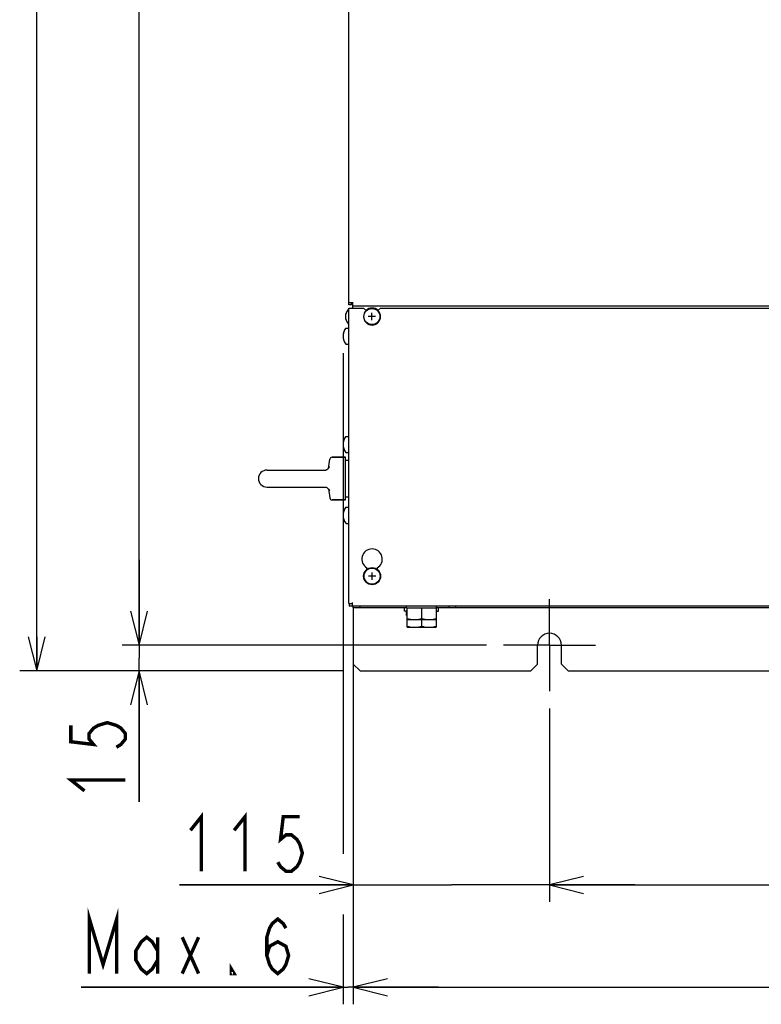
# Model space of a CAD drawing. Extents: x 29 to 410, y 35 to 287.
# Tile 9 of 30: x 36 to 79, y 112 to 170. Entities that reach past the tile are written whole.
import ezdxf

# ---------------------------------------------------------------- set-up
doc = ezdxf.new("R2010")
doc.units = 0
doc.header["$LTSCALE"] = 23.1
doc.linetypes.add('CENTER', pattern=[0.6, 0.375, -0.075, 0.075, -0.075])
doc.layers.get('0').update_dxf_attribs({"linetype": 'CONTINUOUS'})
for name, color, linetype in [('ALL_AXIS', 7, 'CONTINUOUS'), ('ALL_CURVE', 7, 'CONTINUOUS'), ('ALL_DIM', 7, 'CONTINUOUS'), ('ALL_FEATURES', 7, 'CONTINUOUS')]:
    doc.layers.add(name, color=color, linetype=linetype)
doc.dimstyles.get("Standard").update_dxf_attribs({"dimtxt": 2.5, "dimasz": 2.5, "dimexe": 1.25, "dimexo": 0.625, "dimtad": 1, "dimcen": 2.5, "dimazin": 3, "dimtfac": 1, "dimtmove": 0, "dimatfit": 3})

# ---------------------------------------------------------------- blocks, each defined once
blk = doc.blocks.new('_OPEN')
at = {"color": 0, "linetype": 'BYBLOCK'}
for p, q in [((0, 0), (-1, 0.25)), ((-1, -0.25), (0, 0)), ((-1, 0), (0, 0))]:
    blk.add_line(p, q, dxfattribs=at)
blk = doc.blocks.new('*D0')
at = {"layer": 'ALL_DIM', "color": 2, "linetype": 'CONTINUOUS'}
for p, q in [((67.037, 129.298), (67.037, 117.948)), ((111.037, 129.298), (111.037, 117.948)), ((67.037, 118.948), (89.037, 118.948)), ((111.037, 118.948), (89.037, 118.948))]:
    blk.add_line(p, q, dxfattribs=at)
at = {"layer": 'ALL_DIM', "color": 2, "linetype": 'CONTINUOUS', "xscale": 2, "yscale": 2, "zscale": 2, "rotation": 180}
blk.add_blockref('_OPEN', (67.037, 118.948), dxfattribs=at)
at = {"layer": 'ALL_DIM', "color": 2, "linetype": 'CONTINUOUS', "xscale": 2, "yscale": 2, "zscale": 2}
blk.add_blockref('_OPEN', (111.037, 118.948), dxfattribs=at)
blk = doc.blocks.new('*D1')
at = {"layer": 'ALL_DIM', "color": 2, "linetype": 'CONTINUOUS'}
for p, q in [((55.537, 130.898), (55.537, 117.948)), ((67.037, 129.298), (67.037, 117.948)), ((55.537, 118.948), (45.35, 118.948)), ((45.35, 118.948), (61.287, 118.948)), ((72.037, 118.948), (61.287, 118.948)), ((67.037, 118.948), (72.037, 118.948))]:
    blk.add_line(p, q, dxfattribs=at)
at = {"layer": 'ALL_DIM', "color": 2, "linetype": 'CONTINUOUS', "xscale": 2, "yscale": 2, "zscale": 2}
blk.add_blockref('_OPEN', (55.537, 118.948), dxfattribs=at)
at = {"layer": 'ALL_DIM', "color": 2, "linetype": 'CONTINUOUS', "xscale": 2, "yscale": 2, "zscale": 2, "rotation": 180}
blk.add_blockref('_OPEN', (67.037, 118.948), dxfattribs=at)
blk = doc.blocks.new('*D2')
at = {"layer": 'ALL_DIM', "color": 2, "linetype": 'CONTINUOUS'}
for p, q in [((63.337, 243.998), (41.977, 243.998)), ((42.977, 243.998), (42.977, 188.498)), ((42.977, 132.998), (42.977, 188.498)), ((63.337, 132.998), (44.251, 132.998))]:
    blk.add_line(p, q, dxfattribs=at)
at = {"layer": 'ALL_DIM', "color": 2, "linetype": 'CONTINUOUS', "xscale": 2, "yscale": 2, "zscale": 2}
for p, rotation in [((42.977, 243.998), 90), ((42.977, 132.998), 270)]:
    blk.add_blockref('_OPEN', p, dxfattribs=dict(at, rotation=rotation))
blk = doc.blocks.new('*D3')
at = {"layer": 'ALL_DIM', "color": 2, "linetype": 'CONTINUOUS'}
for p, q in [((55.537, 130.898), (55.537, 111.948)), ((122.537, 130.898), (122.537, 111.948)), ((55.537, 112.948), (89.037, 112.948)), ((122.537, 112.948), (89.037, 112.948))]:
    blk.add_line(p, q, dxfattribs=at)
at = {"layer": 'ALL_DIM', "color": 2, "linetype": 'CONTINUOUS', "xscale": 2, "yscale": 2, "zscale": 2, "rotation": 180}
blk.add_blockref('_OPEN', (55.537, 112.948), dxfattribs=at)
at = {"layer": 'ALL_DIM', "color": 2, "linetype": 'CONTINUOUS', "xscale": 2, "yscale": 2, "zscale": 2}
blk.add_blockref('_OPEN', (122.537, 112.948), dxfattribs=at)
blk = doc.blocks.new('*D6')
at = {"layer": 'ALL_DIM', "color": 2, "linetype": 'CONTINUOUS'}
for p, q in [((54.937, 245.498), (35.977, 245.498)), ((36.977, 245.498), (36.977, 188.498)), ((36.977, 131.498), (36.977, 188.498)), ((54.937, 131.498), (35.977, 131.498))]:
    blk.add_line(p, q, dxfattribs=at)
at = {"layer": 'ALL_DIM', "color": 2, "linetype": 'CONTINUOUS', "xscale": 2, "yscale": 2, "zscale": 2}
for p, rotation in [((36.977, 245.498), 90), ((36.977, 131.498), 270)]:
    blk.add_blockref('_OPEN', p, dxfattribs=dict(at, rotation=rotation))
blk = doc.blocks.new('*D7')
at = {"layer": 'ALL_DIM', "color": 2, "linetype": 'CONTINUOUS'}
for p, q in [((42.977, 132.998), (42.977, 137.998)), ((42.977, 137.998), (42.977, 132.248)), ((63.337, 132.998), (41.977, 132.998)), ((42.977, 123.82), (42.977, 132.248)), ((54.937, 131.498), (41.977, 131.498)), ((42.977, 131.498), (42.977, 123.82))]:
    blk.add_line(p, q, dxfattribs=at)
at = {"layer": 'ALL_DIM', "color": 2, "linetype": 'CONTINUOUS', "xscale": 2, "yscale": 2, "zscale": 2}
for p, rotation in [((42.977, 132.998), 270), ((42.977, 131.498), 90)]:
    blk.add_blockref('_OPEN', p, dxfattribs=dict(at, rotation=rotation))
blk = doc.blocks.new('*D8')
at = {"layer": 'ALL_DIM', "color": 2, "linetype": 'CONTINUOUS'}
for p, q in [((54.937, 150.118), (54.937, 120.763)), ((55.537, 133.748), (55.537, 111.948)), ((54.937, 117.211), (54.937, 111.948)), ((54.937, 112.948), (39.586, 112.948)), ((39.586, 112.948), (55.237, 112.948)), ((60.537, 112.948), (55.237, 112.948)), ((55.537, 112.948), (60.537, 112.948))]:
    blk.add_line(p, q, dxfattribs=at)
at = {"layer": 'ALL_DIM', "color": 2, "linetype": 'CONTINUOUS', "xscale": 2, "yscale": 2, "zscale": 2}
blk.add_blockref('_OPEN', (54.937, 112.948), dxfattribs=at)
at = {"layer": 'ALL_DIM', "color": 2, "linetype": 'CONTINUOUS', "xscale": 2, "yscale": 2, "zscale": 2, "rotation": 180}
blk.add_blockref('_OPEN', (55.537, 112.948), dxfattribs=at)

msp = doc.modelspace()

# ---------------------------------------------------------------- linework, layer by layer
at = {"layer": 'ALL_AXIS', "color": 7, "linetype": 'CONTINUOUS'}
for p, q in [((55.22, 152.668), (55.277, 152.668)), ((55.22, 151.868), (55.277, 151.868)), ((55.098, 151.593), (55.277, 151.593)), ((55.098, 150.643), (55.277, 150.643)), ((55.098, 145.243), (55.277, 145.243)), ((54.073, 143.368), (54.158, 143.9)), ((54.296, 144.018), (55.077, 144.018)), ((55.077, 141.518), (55.077, 144.018)), ((55.077, 143.843), (55.277, 143.843)), ((55.098, 144.293), (55.277, 144.293)), ((50.477, 143.268), (53.936, 143.268)), ((50.477, 142.268), (53.936, 142.268)), ((54.073, 142.168), (54.158, 141.636)), ((54.296, 141.518), (55.077, 141.518)), ((55.077, 141.693), (55.277, 141.693)), ((55.098, 141.093), (55.277, 141.093)), ((55.098, 140.143), (55.277, 140.143)), ((56.337, 137.409), (56.337, 137.528)), ((56.937, 137.528), (56.937, 137.409)), ((58.537, 134.998), (58.537, 135.198)), ((58.662, 135.198), (58.662, 135.288)), ((58.662, 135.198), (60.412, 135.198)), ((58.687, 134.048), (58.687, 135.198)), ((59.537, 135.198), (59.537, 134.574)), ((60.387, 135.198), (60.387, 134.048)), ((60.412, 135.198), (60.412, 135.288)), ((60.537, 134.998), (60.537, 135.198)), ((58.687, 134.998), (58.537, 134.998)), ((58.662, 134.748), (58.662, 134.998)), ((58.687, 134.748), (58.662, 134.748)), ((58.687, 134.498), (60.387, 134.498)), ((59.537, 134.498), (59.537, 134.124)), ((60.387, 134.998), (60.537, 134.998)), ((60.387, 134.748), (60.412, 134.748)), ((60.412, 134.748), (60.412, 134.998)), ((58.687, 134.048), (60.387, 134.048))]:
    msp.add_line(p, q, dxfattribs=at)
at = {"layer": 'ALL_AXIS', "color": 7, "linetype": 'CENTER'}
for q in [(67.037, 135.698), (64.337, 132.998), (69.737, 132.998), (67.037, 130.298)]:
    msp.add_line((67.037, 132.998), q, dxfattribs=at)
at = {"layer": 'ALL_AXIS', "color": 7, "linetype": 'CONTINUOUS'}
for points in [[(58.687, 134.574), (58.797, 134.541), (58.903, 134.517), (59.008, 134.503), (59.112, 134.498)], [(59.112, 134.498), (59.195, 134.501), (59.279, 134.51), (59.363, 134.525), (59.448, 134.546), (59.537, 134.574)], [(59.537, 134.574), (59.647, 134.541), (59.753, 134.517), (59.858, 134.503), (59.962, 134.498)], [(59.962, 134.498), (60.045, 134.501), (60.129, 134.51), (60.213, 134.525), (60.298, 134.546), (60.387, 134.574)], [(58.687, 134.124), (58.797, 134.091), (58.903, 134.067), (59.008, 134.053), (59.112, 134.048)], [(59.112, 134.048), (59.195, 134.051), (59.279, 134.06), (59.363, 134.075), (59.448, 134.096), (59.537, 134.124)], [(59.537, 134.124), (59.647, 134.091), (59.753, 134.067), (59.858, 134.053), (59.962, 134.048)], [(59.962, 134.048), (60.045, 134.051), (60.129, 134.06), (60.213, 134.075), (60.298, 134.096), (60.387, 134.124)]]:
    msp.add_lwpolyline(points, dxfattribs=at)
for centre in [(56.627, 152.268), (56.637, 137.048)]:
    msp.add_circle(centre, 0.47, dxfattribs=at)
for centre, radius, start, end in [((55.727, 152.268), 0.65, 142.45568, 217.54432), ((55.737, 151.118), 0.8, 143.94174, 216.05826), ((55.737, 144.768), 0.8, 143.94174, 216.05826), ((50.477, 142.768), 0.5, 90, 270), ((55.737, 140.618), 0.8, 143.94174, 216.05826), ((56.637, 138.048), 0.6, 300, 240)]:
    msp.add_arc(centre, radius, start, end, dxfattribs=at)
at = {"layer": 'ALL_AXIS', "color": 3, "linetype": 'CONTINUOUS'}
msp.add_arc((67.037, 132.998), 0.7, 0, 180, dxfattribs=at)
at = {"layer": 'ALL_CURVE', "color": 40, "linetype": 'CONTINUOUS'}
for p, q in [((56.627, 152.053), (56.627, 152.483)), ((55.077, 152.268), (55.115, 152.268)), ((56.842, 152.268), (56.412, 152.268)), ((54.937, 151.118), (54.975, 151.118)), ((54.937, 144.768), (54.975, 144.768)), ((54.937, 140.618), (54.975, 140.618)), ((56.852, 137.048), (56.422, 137.048)), ((56.637, 136.833), (56.637, 137.263))]:
    msp.add_line(p, q, dxfattribs=at)
at = {"layer": 'ALL_CURVE', "color": 2, "linetype": 'CONTINUOUS'}
for p, q in [((56.687, 152.733), (56.715, 152.762)), ((56.143, 152.189), (56.161, 152.207)), ((56.858, 137.461), (56.881, 137.484)), ((56.201, 136.804), (56.224, 136.827))]:
    msp.add_line(p, q, dxfattribs=at)
at = {"layer": 'ALL_CURVE', "color": 40, "linetype": 'CONTINUOUS'}
msp.add_circle((56.637, 137.048), 0.5, dxfattribs=at)
for centre, radius, start, end in [((55.727, 152.268), 0.65, 160.21683, 199.78317), ((56.637, 152.268), 0.5, 135.00007, 44.99993), ((55.737, 151.118), 0.8, 162.16662, 197.83338), ((55.737, 144.768), 0.8, 162.16662, 197.83338), ((55.737, 140.618), 0.8, 162.16662, 197.83338)]:
    msp.add_arc(centre, radius, start, end, dxfattribs=at)
at = {"layer": 'ALL_CURVE', "color": 4, "linetype": 'CONTINUOUS'}
msp.add_arc((56.637, 152.268), 0.5, 44.99993, 135.00007, dxfattribs=at)
at = {"layer": 'ALL_DIM', "color": 2, "linetype": 'CONTINUOUS', "const_width": 0.2}
for points in [[(38.977, 128.3), (38.977, 127.34), (40.31, 127.18), (40.044, 127.5), (40.044, 127.82), (40.31, 128.14), (40.577, 128.3), (41.11, 128.46), (41.644, 128.3), (41.91, 128.14), (42.177, 127.82), (42.177, 127.5), (41.91, 127.18), (41.644, 127.02)], [(39.777, 124.46), (38.977, 125.1), (42.177, 125.1)], [(45.99, 122.148), (46.63, 122.948), (46.63, 119.748)], [(48.55, 122.148), (49.19, 122.948), (49.19, 119.748)], [(52.39, 122.948), (51.43, 122.948), (51.27, 121.614), (51.59, 121.881), (51.91, 121.881), (52.23, 121.614), (52.39, 121.348), (52.55, 120.814), (52.39, 120.281), (52.23, 120.014), (51.91, 119.748), (51.59, 119.748), (51.27, 120.014), (51.11, 120.281)], [(40.066, 113.748), (40.066, 116.948), (40.866, 114.281), (41.666, 116.948), (41.666, 113.748)], [(50.466, 114.814), (50.626, 115.348), (51.106, 115.614), (51.586, 115.348), (51.746, 114.814), (51.586, 114.281), (51.426, 114.014), (51.106, 113.748), (50.786, 114.014), (50.626, 114.281), (50.466, 114.814), (50.466, 115.881), (50.626, 116.414), (50.786, 116.681), (51.106, 116.948), (51.426, 116.681), (51.586, 116.414)], [(44.066, 114.548), (43.746, 114.014), (43.426, 113.748), (43.106, 114.014), (42.786, 114.548), (42.786, 115.081), (43.106, 115.614), (43.426, 115.881), (43.746, 115.614), (44.066, 115.081)], [(44.066, 115.881), (44.066, 113.748)], [(45.506, 115.881), (46.466, 113.748)], [(45.506, 113.748), (46.466, 115.881)], [(48.546, 113.748), (48.386, 113.748), (48.386, 114.014), (48.546, 113.748)]]:
    msp.add_lwpolyline(points, dxfattribs=at)
at = {"layer": 'ALL_FEATURES', "color": 7, "linetype": 'CONTINUOUS'}
for p, q in [((55.277, 152.948), (55.277, 196.798)), ((55.277, 153.098), (55.487, 153.098)), ((55.487, 153.118), (55.487, 152.768)), ((55.437, 152.948), (55.277, 152.948)), ((55.277, 135.448), (55.277, 152.768)), ((55.277, 152.768), (56.137, 152.768)), ((100.637, 152.871), (55.487, 152.871)), ((56.301, 152.604), (56.137, 152.768)), ((57.137, 152.768), (56.964, 152.594)), ((57.137, 152.768), (88.537, 152.768)), ((55.077, 144.018), (54.296, 144.018)), ((53.932, 143.268), (53.93, 143.268)), ((53.948, 143.273), (53.932, 143.268)), ((53.935, 143.268), (53.935, 143.268)), ((54.136, 143.483), (54.136, 143.483)), ((53.93, 142.268), (53.932, 142.267)), ((53.935, 142.268), (53.935, 142.268)), ((54.136, 142.052), (54.136, 142.053)), ((55.077, 141.518), (54.296, 141.518)), ((55.277, 135.448), (55.487, 135.448)), ((55.287, 135.448), (55.287, 135.288)), ((122.787, 135.288), (55.287, 135.288)), ((55.487, 135.288), (55.487, 135.498)), ((55.537, 135.198), (55.537, 135.288)), ((55.937, 135.198), (55.937, 135.288)), ((61.137, 135.288), (61.137, 135.198)), ((61.537, 135.288), (61.537, 135.198))]:
    msp.add_line(p, q, dxfattribs=at)
at = {"layer": 'ALL_FEATURES', "color": 3, "linetype": 'CONTINUOUS'}
for p, q in [((55.437, 152.948), (55.437, 153.098)), ((58.662, 135.198), (55.537, 135.198)), ((55.537, 135.198), (55.537, 131.898)), ((80.337, 135.198), (60.412, 135.198)), ((66.337, 131.898), (66.337, 132.998)), ((67.737, 131.898), (67.737, 132.998)), ((55.537, 131.898), (55.937, 131.498)), ((65.937, 131.498), (66.337, 131.898)), ((67.737, 131.898), (68.137, 131.498)), ((55.937, 131.498), (65.937, 131.498)), ((68.137, 131.498), (87.937, 131.498))]:
    msp.add_line(p, q, dxfattribs=at)
at = {"layer": 'ALL_FEATURES', "color": 7, "linetype": 'CONTINUOUS'}
for points in [[(54.136, 143.483), (54.124, 143.452), (54.091, 143.39), (54.052, 143.341), (54.011, 143.306), (53.975, 143.284), (53.948, 143.272)], [(54.073, 143.368), (54.053, 143.343), (54.013, 143.307), (53.976, 143.284), (53.948, 143.273)], [(53.932, 142.267), (53.948, 142.263), (53.976, 142.251), (54.013, 142.228), (54.053, 142.193), (54.092, 142.143), (54.125, 142.081), (54.136, 142.052)]]:
    msp.add_lwpolyline(points, dxfattribs=at)
for centre, radius, start, end in [((55.22, 152.658), 0.01, 90, 142.45568), ((55.22, 151.878), 0.01, 217.54432, 270), ((55.098, 151.583), 0.01, 90, 143.94174), ((55.098, 150.653), 0.01, 216.05826, 270), ((55.098, 145.233), 0.01, 90, 143.94174), ((54.296, 143.878), 0.14, 90, 170.90972), ((55.098, 144.303), 0.01, 216.05826, 270), ((54.296, 141.658), 0.14, 189.09028, 270), ((55.098, 141.083), 0.01, 90, 143.94174), ((55.098, 140.153), 0.01, 216.05826, 270)]:
    msp.add_arc(centre, radius, start, end, dxfattribs=at)

# ---------------------------------------------------------------- dimensions: what is measured, and where the dimension line sits
at = {"layer": 'ALL_DIM', "color": 2, "linetype": 'CONTINUOUS'}
for base, p1, p2, angle, picture, middle in [((36.977, 245.498), (54.937, 131.498), (54.937, 245.498), 90, '*D6', (36.177, 183.378)), ((42.977, 243.998), (63.337, 132.998), (63.337, 243.998), 90, '*D2', (42.177, 183.378)), ((54.937, 112.948), (55.537, 133.748), (54.937, 150.118), 180, '*D8', (39.586, 113.748)), ((42.977, 132.998), (54.937, 131.498), (63.337, 132.998), 90, '*D7', (42.177, 123.82)), ((55.537, 118.948), (67.037, 129.298), (55.537, 130.898), 180, '*D1', (45.35, 119.748))]:
    dim = msp.add_linear_dim(base=base, p1=p1, p2=p2, angle=angle, dimstyle='Standard', dxfattribs=at)
    dim.commit()
    dim.dimension.update_dxf_attribs({"geometry": picture, "text_midpoint": middle, "dimtype": 128})
for base, p1, p2, picture, middle in [((122.537, 112.948), (55.537, 130.898), (122.537, 130.898), '*D3', (85.197, 113.748)), ((111.037, 118.948), (67.037, 129.298), (111.037, 129.298), '*D0', (85.197, 119.748))]:
    dim = msp.add_linear_dim(base=base, p1=p1, p2=p2, dimstyle='Standard', dxfattribs=at)
    dim.commit()
    dim.dimension.update_dxf_attribs({"geometry": picture, "text_midpoint": middle, "dimtype": 128})

doc.saveas('drawing.dxf')
